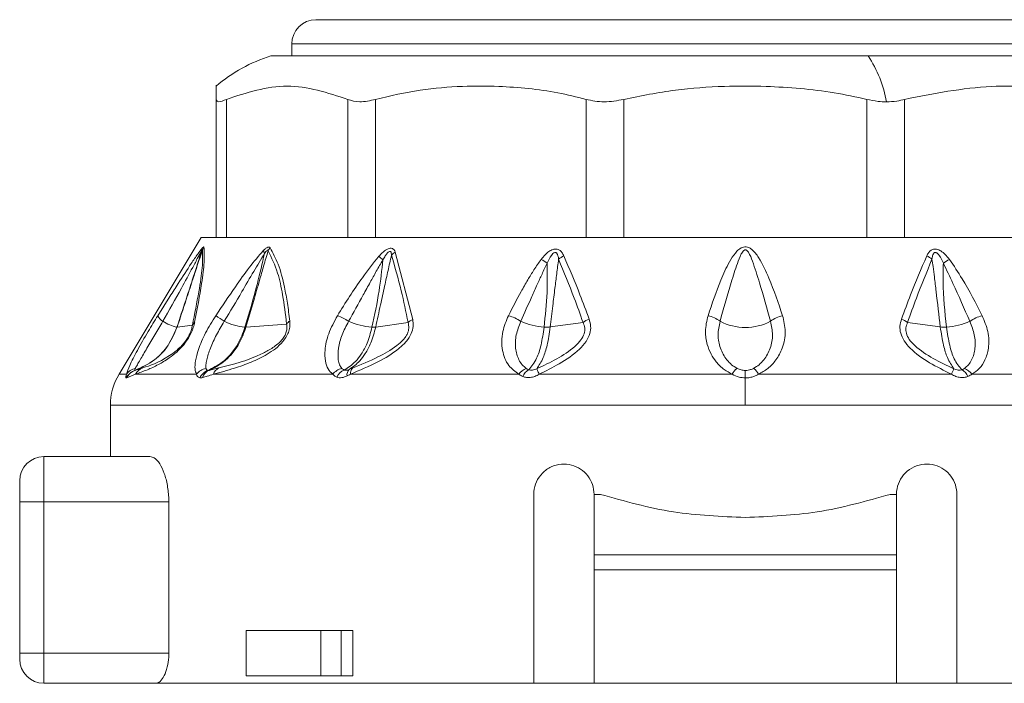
# Model space of a CAD drawing. Header units: millimetres. Extents: x -447 to 1924, y -61 to 422.
# Tile 10 of 57: x -110 to -78, y 158 to 180. Entities that reach past the tile are written whole.
import ezdxf

# ---------------------------------------------------------------- set-up
doc = ezdxf.new("R2010")
doc.units = ezdxf.units.MM

# ---------------------------------------------------------------- blocks, each defined once
blk = doc.blocks.new('Drawing View2')
at = {"color": 7, "linetype": 'Continuous', "lineweight": 18}
for p, q in [((-198.51, 1.2), (-170.11, 1.2)), ((-199.31, 0.4), (-169.31, 0.4)), ((-199.31, 0), (-199.31, 0.4)), ((-200, 0), (-180.249, 0)), ((-180.249, 0), (-168.62, 0)), ((-201.81, -6), (-201.81, -1.435)), ((-201.475, -6), (-201.475, -1.435)), ((-197.456, -6), (-197.456, -1.435)), ((-196.541, -6), (-196.541, -1.435)), ((-189.579, -6), (-189.579, -1.435)), ((-188.329, -6), (-188.329, -1.435)), ((-180.291, -6), (-180.291, -1.435)), ((-179.041, -6), (-179.041, -1.435)), ((-202.31, -6), (-205.025, -10.525)), ((-202.31, -6), (-201.81, -6)), ((-201.586, -6), (-201.798, -6)), ((-201.586, -6), (-197.324, -6)), ((-196.745, -6), (-197.324, -6)), ((-196.745, -6), (-189.363, -6)), ((-188.572, -6), (-189.363, -6)), ((-188.572, -6), (-180.048, -6)), ((-179.257, -6), (-180.048, -6)), ((-179.257, -6), (-171.875, -6)), ((-195.89, -6.487), (-195.31, -8.714)), ((-203.742, -8.59), (-203.34, -7.956)), ((-203.103, -8.975), (-202.597, -8.907)), ((-200.826, -8.974), (-199.482, -8.866)), ((-196.534, -8.969), (-195.463, -8.818)), ((-190.759, -8.964), (-189.676, -8.812)), ((-177.861, -8.964), (-178.944, -8.812)), ((-184.31, -10.403), (-184.31, -10.65)), ((-204.781, -10.525), (-205.025, -10.525)), ((-204.476, -10.525), (-204.769, -10.647)), ((-202.464, -10.525), (-204.476, -10.525)), ((-197.957, -10.525), (-201.903, -10.525)), ((-191.804, -10.525), (-197.369, -10.525)), ((-184.746, -10.525), (-191.125, -10.525)), ((-184.31, -11.554), (-184.31, -10.65)), ((-177.494, -10.525), (-183.873, -10.525)), ((-171.251, -10.525), (-176.816, -10.525)), ((-205.31, -11.554), (-205.31, -13.25)), ((-184.31, -11.554), (-205.31, -11.554)), ((-163.31, -11.554), (-184.31, -11.554)), ((-207.51, -14.75), (-207.51, -13.25)), ((-207.51, -13.25), (-204, -13.25)), ((-208.31, -14.75), (-208.31, -14.05)), ((-191.31, -14.5), (-191.31, -20.75)), ((-189.31, -14.5), (-189.101, -14.5)), ((-189.31, -16.5), (-189.31, -14.5)), ((-179.518, -14.5), (-179.31, -14.5)), ((-179.31, -14.5), (-179.31, -16.5)), ((-177.31, -20.75), (-177.31, -14.5)), ((-208.31, -14.75), (-207.51, -14.75)), ((-208.31, -19.75), (-208.31, -14.75)), ((-207.51, -19.75), (-207.51, -14.75)), ((-207.51, -14.75), (-203.377, -14.75)), ((-203.377, -19.75), (-203.377, -14.75)), ((-179.31, -16.5), (-189.31, -16.5)), ((-189.31, -17), (-189.31, -16.5)), ((-179.31, -17), (-179.31, -16.5)), ((-179.31, -17), (-189.31, -17)), ((-189.31, -20.75), (-189.31, -17)), ((-179.31, -17), (-179.31, -20.75)), ((-200.821, -19), (-200.821, -20.5)), ((-198.352, -19), (-200.821, -19)), ((-198.352, -19), (-197.679, -19)), ((-198.352, -20.5), (-198.352, -19)), ((-197.679, -20.5), (-197.679, -19)), ((-197.286, -19), (-197.679, -19)), ((-197.286, -19), (-197.286, -20.5)), ((-208.31, -19.75), (-208.31, -19.95)), ((-208.31, -19.75), (-207.51, -19.75)), ((-207.51, -20.75), (-207.51, -19.75)), ((-207.51, -19.75), (-203.377, -19.75)), ((-198.352, -20.5), (-200.821, -20.5)), ((-197.679, -20.5), (-198.352, -20.5)), ((-197.286, -20.5), (-197.679, -20.5)), ((-203.808, -20.75), (-207.51, -20.75)), ((-203.808, -20.75), (-191.31, -20.75)), ((-189.31, -20.75), (-191.31, -20.75)), ((-189.31, -20.75), (-179.31, -20.75)), ((-177.31, -20.75), (-179.31, -20.75)), ((-177.31, -20.75), (-164.812, -20.75))]:
    blk.add_line(p, q, dxfattribs=at)
for centre, radius, start, end in [((-198.51, 0.4), 0.8, 90, 180), ((-198.472, -4.918), 5.15, 107.2549, 130.4305), ((-183.458, -2.16), 3.868, 9.576, 33.9463), ((-201.98, -6.493), 0.324, 155.8429, 174.655), ((-201.805, -6.586), 0.49, 147.2626, 160.2891), ((-199.86, -6.378), 0.386, 187.5089, 203.9881), ((-199.62, -6.675), 0.526, 140.7173, 153.7493), ((-195.584, -6.967), 0.57, 122.4971, 138.7551), ((-207.326, -19.324), 16.732, 48.7638, 49.3774), ((-191.767, -8.107), 1.547, 54.1818, 62.9072), ((-189.979, -7.332), 0.791, 114.7837, 129.6376), ((-178.641, -7.332), 0.791, 50.3624, 65.2163), ((-176.853, -8.108), 1.547, 117.0941, 125.8165), ((-203.365, -8.421), 0.414, 204.0865, 239.4434), ((-202.601, -7.13), 1.913, 239.4043, 254.6198), ((-216.879, -31.819), 27.68, 56.3517, 57.0582), ((-200.625, -6.888), 2.099, 244.1185, 263.6115), ((-199.127, -9.136), 0.446, 123.9682, 142.8148), ((-198.441, -10.31), 1.837, 56.6046, 69.537), ((-196.462, -6.579), 2.401, 246.2439, 265.3332), ((-195.067, -9.233), 0.573, 115.027, 133.6959), ((-192.47, -9.838), 1.29, 55.3117, 75.3484), ((-190.826, -6.79), 2.185, 245.4117, 266.2911), ((-189.19, -9.466), 0.815, 110.5166, 126.6125), ((-185.722, -9.485), 0.913, 50.851, 78.7073), ((-184.31, -7.16), 1.82, 242.6733, 297.3267), ((-182.898, -9.485), 0.913, 101.2927, 129.149), ((-179.43, -9.466), 0.815, 53.3875, 69.4834), ((-177.794, -6.79), 2.185, 273.7089, 294.5883), ((-176.15, -9.838), 1.29, 104.6516, 124.6883), ((-203.107, -8.939), 0.0356, 267.4158, 276.3201), ((-202.321, -9.036), 0.304, 131.4359, 155.0717), ((-204.339, -10.875), 0.5, 109.1019, 153.0969), ((-204.397, -10.796), 0.47, 100.9672, 144.8077), ((-204.335, -10.856), 0.482, 109.3625, 154.2596), ((-204.068, -10.748), 0.464, 111.8132, 151.3198), ((-202.035, -10.879), 0.556, 101.6448, 140.4638), ((-201.908, -10.855), 0.489, 111.492, 154.5199), ((-201.882, -10.762), 0.399, 113.9413, 162.016), ((-201.551, -10.652), 0.374, 116.4592, 160.1268), ((-197.513, -10.891), 0.575, 104.4162, 140.4213), ((-197.369, -10.849), 0.506, 114.2513, 153.2837), ((-197.238, -10.549), 0.248, 134.0214, 187.8098), ((-197.136, -10.492), 0.235, 136.7077, 188.1385), ((-191.363, -10.842), 0.543, 110.8768, 144.3208), ((-191.197, -10.817), 0.521, 122.0688, 155.3334), ((-184.235, -10.802), 0.582, 126.5982, 151.6209), ((-184.385, -10.802), 0.582, 28.3791, 53.4018), ((-177.423, -10.817), 0.521, 24.6665, 57.9313), ((-177.257, -10.842), 0.543, 35.6794, 69.1233), ((-203.31, -11.554), 2, 149.0362, 180), ((-207.51, -14.05), 0.8, 90, 180), ((-207.51, -19.95), 0.8, 180, 270)]:
    blk.add_arc(centre, radius, start, end, dxfattribs=at)
for points, knots in [([(-201.81, -1.435), (-201.81, -1.143), (-201.81, -0.85), (-201.81, -0.997), (-201.81, -0.997)], [0, 0, 0, 0, 0.998199, 1, 1, 1, 1]), ([(-197.456, -1.435), (-198.125, -1.216), (-199.465, -0.777), (-200.805, -1.215), (-201.475, -1.435)], [0, 0, 0, 0, 0.499632, 1, 1, 1, 1]), ([(-189.579, -1.435), (-189.889, -1.357), (-190.518, -1.2), (-191.484, -1.068), (-192.535, -0.991), (-193.73, -0.994), (-195.098, -1.098), (-196.049, -1.32), (-196.541, -1.435)], [0, 0, 0, 0, 0.135419, 0.274991, 0.415244, 0.585607, 0.785782, 1, 1, 1, 1]), ([(-180.291, -1.435), (-180.648, -1.357), (-181.374, -1.2), (-182.49, -1.068), (-183.704, -0.991), (-185.084, -0.994), (-186.663, -1.098), (-187.761, -1.32), (-188.329, -1.435)], [0, 0, 0, 0, 0.135414, 0.274984, 0.415234, 0.58558, 0.78576, 1, 1, 1, 1]), ([(-172.079, -1.435), (-172.57, -1.32), (-173.521, -1.098), (-174.893, -0.996), (-176.734, -0.978), (-178.086, -1.246), (-179.041, -1.435)], [0, 0, 0, 0, 0.21393, 0.414834, 0.587057, 1, 1, 1, 1]), ([(-180.291, -1.435), (-180.167, -1.461), (-179.95, -1.507), (-179.735, -1.514), (-179.644, -1.517)], [0, 0, 0, 0, 0.573868, 1, 1, 1, 1]), ([(-179.644, -1.517), (-179.528, -1.512), (-179.317, -1.504), (-179.127, -1.456), (-179.041, -1.435)], [0, 0, 0, 0, 0.54545, 1, 1, 1, 1]), ([(-203.575, -8.777), (-203.369, -8.412), (-203.034, -7.818), (-202.651, -7.113), (-202.433, -6.698), (-202.339, -6.529), (-202.303, -6.462)], [0, 0, 0, 0, 0.470738, 0.766879, 0.908603, 1, 1, 1, 1]), ([(-203.34, -7.956), (-203.249, -7.812), (-203.014, -7.44), (-202.707, -6.971), (-202.436, -6.566), (-202.323, -6.421), (-202.276, -6.36)], [0, 0, 0, 0, 0.253563, 0.655047, 0.855267, 1, 1, 1, 1]), ([(-202.303, -6.462), (-202.353, -6.631), (-202.454, -6.97), (-202.632, -7.512), (-202.849, -8.181), (-203.012, -8.679), (-203.109, -8.975)], [0, 0, 0, 0, 0.201655, 0.404918, 0.64705, 1, 1, 1, 1]), ([(-202.266, -6.42), (-202.327, -6.604), (-202.438, -6.943), (-202.617, -7.489), (-202.836, -8.157), (-203.004, -8.67), (-203.103, -8.975)], [0, 0, 0, 0, 0.215335, 0.398234, 0.642077, 1, 1, 1, 1]), ([(-202.266, -6.42), (-202.259, -6.591), (-202.244, -6.913), (-202.384, -7.825), (-202.523, -8.529), (-202.597, -8.907)], [0, 0, 0, 0, 0.342559, 0.646235, 1, 1, 1, 1]), ([(-202.217, -6.321), (-202.206, -6.468), (-202.186, -6.75), (-202.3, -7.624), (-202.44, -8.365), (-202.523, -8.808)], [0, 0, 0, 0, 0.308412, 0.587789, 1, 1, 1, 1]), ([(-202.303, -6.462), (-202.297, -6.453), (-202.287, -6.437), (-202.276, -6.421), (-202.27, -6.415), (-202.267, -6.414), (-202.267, -6.418), (-202.266, -6.42)], [0, 0, 0, 0, 0.312066, 0.577689, 0.709478, 0.846396, 1, 1, 1, 1]), ([(-202.276, -6.36), (-202.26, -6.343), (-202.239, -6.32), (-202.222, -6.313), (-202.219, -6.318), (-202.217, -6.321)], [0, 0, 0, 0, 0.527893, 0.749645, 1, 1, 1, 1]), ([(-201.827, -8.59), (-201.611, -8.271), (-201.247, -7.733), (-200.73, -6.991), (-200.402, -6.612), (-200.242, -6.428)], [0, 0, 0, 0, 0.427707, 0.722359, 1, 1, 1, 1]), ([(-200.092, -6.443), (-200.142, -6.611), (-200.239, -6.94), (-200.397, -7.489), (-200.592, -8.164), (-200.741, -8.679), (-200.826, -8.974)], [0, 0, 0, 0, 0.1994012, 0.3895888, 0.6507497, 1, 1, 1, 1]), ([(-200.242, -6.428), (-200.216, -6.404), (-200.17, -6.363), (-200.114, -6.329), (-200.076, -6.319), (-200.047, -6.321), (-200.035, -6.335), (-200.028, -6.342)], [0, 0, 0, 0, 0.303841, 0.543349, 0.671179, 0.821746, 1, 1, 1, 1]), ([(-200.212, -6.534), (-200.198, -6.513), (-200.173, -6.477), (-200.142, -6.441), (-200.122, -6.425), (-200.11, -6.42), (-200.101, -6.422), (-200.095, -6.43), (-200.093, -6.438), (-200.092, -6.443)], [0, 0, 0, 0, 0.336697, 0.565233, 0.658713, 0.752306, 0.821694, 0.902667, 1, 1, 1, 1]), ([(-200.092, -6.443), (-199.979, -6.673), (-199.777, -7.086), (-199.595, -7.938), (-199.522, -8.538), (-199.482, -8.866)], [0, 0, 0, 0, 0.364986, 0.653176, 1, 1, 1, 1]), ([(-200.028, -6.342), (-199.933, -6.515), (-199.734, -6.88), (-199.568, -7.539), (-199.449, -8.181), (-199.401, -8.567), (-199.376, -8.766)], [0, 0, 0, 0, 0.283427, 0.598157, 0.79281, 1, 1, 1, 1]), ([(-196.432, -6.625), (-196.394, -6.584), (-196.326, -6.511), (-196.222, -6.426), (-196.133, -6.374), (-196.051, -6.351), (-195.977, -6.36), (-195.921, -6.41), (-195.901, -6.461), (-195.89, -6.487)], [0, 0, 0, 0, 0.202674, 0.363901, 0.493169, 0.594446, 0.716905, 0.852714, 1, 1, 1, 1]), ([(-196.297, -6.742), (-196.271, -6.697), (-196.227, -6.62), (-196.161, -6.528), (-196.109, -6.477), (-196.073, -6.462), (-196.055, -6.464), (-196.039, -6.472), (-196.027, -6.493), (-196.016, -6.534), (-196.014, -6.569), (-196.012, -6.592)], [0, 0, 0, 0, 0.274116, 0.463194, 0.592982, 0.653123, 0.685144, 0.720858, 0.783468, 0.856593, 1, 1, 1, 1]), ([(-191.062, -6.73), (-191.02, -6.678), (-190.944, -6.584), (-190.813, -6.468), (-190.682, -6.396), (-190.554, -6.378), (-190.448, -6.418), (-190.367, -6.501), (-190.331, -6.574), (-190.311, -6.613)], [0, 0, 0, 0, 0.195281, 0.351729, 0.494735, 0.605844, 0.71819, 0.84666, 1, 1, 1, 1]), ([(-190.861, -6.853), (-190.821, -6.764), (-190.77, -6.652), (-190.677, -6.539), (-190.629, -6.504), (-190.593, -6.498), (-190.572, -6.502), (-190.554, -6.513), (-190.526, -6.544), (-190.501, -6.616), (-190.49, -6.683), (-190.484, -6.722)], [0, 0, 0, 0, 0.388997, 0.491274, 0.578221, 0.607166, 0.63573, 0.666015, 0.700417, 0.824832, 1, 1, 1, 1]), ([(-183.077, -8.59), (-183.219, -8.174), (-183.443, -7.519), (-183.781, -6.781), (-184.028, -6.44), (-184.189, -6.336), (-184.279, -6.31), (-184.402, -6.317), (-184.529, -6.395), (-184.687, -6.563), (-184.896, -6.902), (-185.203, -7.593), (-185.409, -8.196), (-185.543, -8.59)], [0, 0, 0, 0, 0.25126, 0.396042, 0.462455, 0.47993, 0.495701, 0.509284, 0.540179, 0.56984, 0.63555, 0.761953, 1, 1, 1, 1]), ([(-183.474, -8.777), (-183.593, -8.352), (-183.779, -7.688), (-184.02, -6.925), (-184.154, -6.568), (-184.237, -6.453), (-184.266, -6.426), (-184.291, -6.415), (-184.312, -6.411), (-184.35, -6.42), (-184.391, -6.461), (-184.437, -6.532), (-184.514, -6.692), (-184.64, -7.043), (-184.861, -7.763), (-185.033, -8.375), (-185.146, -8.777)], [0, 0, 0, 0, 0.2643505, 0.412633, 0.4746961, 0.4850701, 0.4933102, 0.4966759, 0.4996534, 0.5050934, 0.5165262, 0.5306861, 0.5543543, 0.6190612, 0.7494353, 1, 1, 1, 1]), ([(-177.558, -6.73), (-177.605, -6.673), (-177.688, -6.57), (-177.832, -6.45), (-177.97, -6.385), (-178.094, -6.384), (-178.186, -6.431), (-178.258, -6.51), (-178.291, -6.577), (-178.309, -6.613)], [0, 0, 0, 0, 0.215253, 0.384528, 0.526066, 0.634008, 0.741365, 0.859377, 1, 1, 1, 1]), ([(-177.759, -6.853), (-177.798, -6.765), (-177.852, -6.647), (-177.946, -6.535), (-177.992, -6.506), (-178.019, -6.498), (-178.041, -6.5), (-178.067, -6.512), (-178.096, -6.55), (-178.12, -6.623), (-178.13, -6.686), (-178.136, -6.722)], [0, 0, 0, 0, 0.3883566, 0.5202079, 0.5615594, 0.5993846, 0.6269174, 0.6554177, 0.7206544, 0.8386, 1, 1, 1, 1]), ([(-201.542, -8.777), (-201.347, -8.45), (-201.02, -7.902), (-200.585, -7.147), (-200.332, -6.731), (-200.212, -6.534)], [0, 0, 0, 0, 0.4373839, 0.7346037, 1, 1, 1, 1]), ([(-200.212, -6.534), (-200.288, -6.864), (-200.477, -7.678), (-200.716, -8.491), (-200.859, -8.974)], [0, 0, 0, 0, 0.404874, 1, 1, 1, 1]), ([(-197.799, -8.59), (-197.535, -8.165), (-197.117, -7.491), (-196.617, -6.859), (-196.432, -6.625)], [0, 0, 0, 0, 0.629625, 1, 1, 1, 1]), ([(-197.43, -8.777), (-197.269, -8.486), (-197.032, -8.055), (-196.727, -7.503), (-196.513, -7.115), (-196.37, -6.869), (-196.297, -6.742)], [0, 0, 0, 0, 0.429633, 0.636413, 0.813229, 1, 1, 1, 1]), ([(-196.297, -6.742), (-196.333, -7.086), (-196.413, -7.832), (-196.572, -8.573), (-196.658, -8.972)], [0, 0, 0, 0, 0.460533, 1, 1, 1, 1]), ([(-196.012, -6.592), (-196.051, -6.761), (-196.129, -7.102), (-196.248, -7.648), (-196.384, -8.271), (-196.481, -8.723), (-196.534, -8.969)], [0, 0, 0, 0, 0.2134593, 0.4293792, 0.6901911, 1, 1, 1, 1]), ([(-196.012, -6.592), (-195.9, -6.977), (-195.692, -7.693), (-195.536, -8.463), (-195.463, -8.818)], [0, 0, 0, 0, 0.53826, 1, 1, 1, 1]), ([(-192.143, -8.59), (-192.006, -8.324), (-191.801, -7.926), (-191.515, -7.423), (-191.301, -7.065), (-191.143, -6.844), (-191.062, -6.73)], [0, 0, 0, 0, 0.420929, 0.628617, 0.808166, 1, 1, 1, 1]), ([(-190.484, -6.722), (-190.506, -6.883), (-190.549, -7.203), (-190.612, -7.717), (-190.682, -8.303), (-190.732, -8.731), (-190.759, -8.964)], [0, 0, 0, 0, 0.21465, 0.427263, 0.688154, 1, 1, 1, 1]), ([(-190.484, -6.722), (-190.309, -7.148), (-190.026, -7.834), (-189.772, -8.543), (-189.676, -8.812)], [0, 0, 0, 0, 0.619883, 1, 1, 1, 1]), ([(-190.311, -6.613), (-190.13, -7.039), (-189.838, -7.724), (-189.575, -8.434), (-189.475, -8.703)], [0, 0, 0, 0, 0.620107, 1, 1, 1, 1]), ([(-178.309, -6.613), (-178.49, -7.039), (-178.782, -7.725), (-179.045, -8.434), (-179.145, -8.703)], [0, 0, 0, 0, 0.620302, 1, 1, 1, 1]), ([(-178.136, -6.722), (-178.311, -7.148), (-178.594, -7.834), (-178.848, -8.543), (-178.944, -8.812)], [0, 0, 0, 0, 0.620078, 1, 1, 1, 1]), ([(-177.861, -8.964), (-177.906, -8.573), (-177.971, -8.022), (-178.052, -7.356), (-178.097, -6.999), (-178.124, -6.804), (-178.136, -6.722)], [0, 0, 0, 0, 0.523004, 0.738676, 0.891237, 1, 1, 1, 1]), ([(-176.476, -8.59), (-176.685, -8.179), (-177.006, -7.544), (-177.414, -6.942), (-177.558, -6.73)], [0, 0, 0, 0, 0.647777, 1, 1, 1, 1]), ([(-191.736, -8.777), (-191.615, -8.505), (-191.435, -8.099), (-191.201, -7.577), (-191.033, -7.208), (-190.919, -6.973), (-190.861, -6.853)], [0, 0, 0, 0, 0.4256024, 0.6341072, 0.8127261, 1, 1, 1, 1]), ([(-190.861, -6.853), (-190.858, -7.176), (-190.851, -7.885), (-190.926, -8.588), (-190.968, -8.97)], [0, 0, 0, 0, 0.4557088, 1, 1, 1, 1]), ([(-177.652, -8.97), (-177.71, -8.469), (-177.79, -7.766), (-177.766, -7.056), (-177.759, -6.853)], [0, 0, 0, 0, 0.713706, 1, 1, 1, 1]), ([(-176.884, -8.777), (-177.068, -8.359), (-177.349, -7.718), (-177.653, -7.076), (-177.759, -6.853)], [0, 0, 0, 0, 0.653194, 1, 1, 1, 1]), ([(-204.781, -10.525), (-204.75, -10.436), (-204.68, -10.235), (-204.417, -9.729), (-204.088, -9.15), (-203.85, -8.763), (-203.742, -8.59)], [0, 0, 0, 0, 0.210078, 0.472065, 0.762912, 1, 1, 1, 1]), ([(-204.487, -10.334), (-204.465, -10.296), (-204.422, -10.217), (-204.295, -9.999), (-204.105, -9.671), (-203.844, -9.227), (-203.665, -8.927), (-203.575, -8.777)], [0, 0, 0, 0, 0.117161, 0.239899, 0.491313, 0.74564, 1, 1, 1, 1]), ([(-202.464, -10.525), (-202.483, -10.471), (-202.525, -10.353), (-202.5, -10.072), (-202.396, -9.675), (-202.179, -9.158), (-201.945, -8.78), (-201.827, -8.59)], [0, 0, 0, 0, 0.137707, 0.297654, 0.485766, 0.740451, 1, 1, 1, 1]), ([(-202.147, -10.334), (-202.151, -10.296), (-202.157, -10.217), (-202.116, -9.999), (-202.011, -9.671), (-201.811, -9.228), (-201.631, -8.927), (-201.542, -8.777)], [0, 0, 0, 0, 0.117122, 0.23984, 0.491204, 0.745529, 1, 1, 1, 1]), ([(-199.376, -8.766), (-199.373, -8.819), (-199.367, -8.922), (-199.401, -9.095), (-199.478, -9.274), (-199.697, -9.584), (-200.138, -9.896), (-200.675, -10.144), (-201.281, -10.358), (-201.674, -10.464), (-201.903, -10.525)], [0, 0, 0, 0, 0.054232, 0.103303, 0.150337, 0.200897, 0.369635, 0.542742, 0.734318, 1, 1, 1, 1]), ([(-197.957, -10.525), (-198.01, -10.471), (-198.126, -10.355), (-198.211, -10.078), (-198.224, -9.689), (-198.115, -9.171), (-197.907, -8.788), (-197.799, -8.59)], [0, 0, 0, 0, 0.136663, 0.294577, 0.479617, 0.72985, 1, 1, 1, 1]), ([(-197.657, -10.334), (-197.684, -10.296), (-197.739, -10.217), (-197.789, -9.999), (-197.781, -9.671), (-197.666, -9.228), (-197.509, -8.927), (-197.43, -8.777)], [0, 0, 0, 0, 0.117118, 0.239833, 0.491188, 0.745502, 1, 1, 1, 1]), ([(-195.31, -8.714), (-195.3, -8.79), (-195.281, -8.938), (-195.352, -9.194), (-195.518, -9.451), (-195.883, -9.796), (-196.528, -10.173), (-197.067, -10.398), (-197.369, -10.525)], [0, 0, 0, 0, 0.0942, 0.182499, 0.278775, 0.389657, 0.657979, 1, 1, 1, 1]), ([(-191.804, -10.525), (-191.923, -10.436), (-192.19, -10.237), (-192.374, -9.734), (-192.378, -9.154), (-192.216, -8.765), (-192.143, -8.59)], [0, 0, 0, 0, 0.2091723, 0.4692564, 0.7606952, 1, 1, 1, 1]), ([(-191.556, -10.334), (-191.604, -10.296), (-191.702, -10.217), (-191.836, -9.999), (-191.927, -9.671), (-191.911, -9.227), (-191.794, -8.927), (-191.736, -8.777)], [0, 0, 0, 0, 0.117159, 0.239896, 0.491308, 0.745636, 1, 1, 1, 1]), ([(-189.475, -8.703), (-189.453, -8.782), (-189.41, -8.935), (-189.442, -9.193), (-189.571, -9.457), (-189.894, -9.821), (-190.436, -10.183), (-190.905, -10.416), (-191.125, -10.525)], [0, 0, 0, 0, 0.103652, 0.20385, 0.314185, 0.440662, 0.737374, 1, 1, 1, 1]), ([(-185.543, -8.59), (-185.584, -8.764), (-185.657, -9.08), (-185.59, -9.516), (-185.458, -9.851), (-185.27, -10.134), (-185.041, -10.368), (-184.836, -10.477), (-184.746, -10.525)], [0, 0, 0, 0, 0.237372, 0.431825, 0.589432, 0.718601, 0.877817, 1, 1, 1, 1]), ([(-185.146, -8.777), (-185.177, -8.927), (-185.239, -9.228), (-185.154, -9.672), (-184.976, -9.999), (-184.773, -10.217), (-184.644, -10.296), (-184.581, -10.334)], [0, 0, 0, 0, 0.254556, 0.508885, 0.760231, 0.882933, 1, 1, 1, 1]), ([(-184.038, -10.334), (-183.975, -10.296), (-183.847, -10.217), (-183.644, -9.999), (-183.466, -9.671), (-183.381, -9.227), (-183.443, -8.927), (-183.474, -8.777)], [0, 0, 0, 0, 0.11715, 0.23987, 0.49125, 0.745581, 1, 1, 1, 1]), ([(-183.873, -10.525), (-183.767, -10.466), (-183.541, -10.342), (-183.273, -10.043), (-183.053, -9.632), (-182.953, -9.122), (-183.037, -8.762), (-183.077, -8.59)], [0, 0, 0, 0, 0.1471224, 0.3124059, 0.5079405, 0.7647124, 1, 1, 1, 1]), ([(-179.145, -8.703), (-179.166, -8.78), (-179.209, -8.929), (-179.181, -9.178), (-179.065, -9.432), (-178.764, -9.788), (-178.221, -10.164), (-177.737, -10.404), (-177.494, -10.525)], [0, 0, 0, 0, 0.1017236, 0.1977442, 0.3042694, 0.4235864, 0.7110771, 1, 1, 1, 1]), ([(-177.064, -10.334), (-177.016, -10.296), (-176.918, -10.217), (-176.784, -9.999), (-176.693, -9.671), (-176.709, -9.227), (-176.826, -8.927), (-176.884, -8.777)], [0, 0, 0, 0, 0.117149, 0.239869, 0.491248, 0.745576, 1, 1, 1, 1]), ([(-176.816, -10.525), (-176.729, -10.466), (-176.545, -10.342), (-176.359, -10.044), (-176.241, -9.635), (-176.253, -9.125), (-176.404, -8.764), (-176.476, -8.59)], [0, 0, 0, 0, 0.1468149, 0.3117355, 0.5067024, 0.7623101, 1, 1, 1, 1]), ([(-203.109, -8.975), (-203.21, -9.205), (-203.39, -9.617), (-203.884, -10.118), (-204.283, -10.301), (-204.502, -10.402)], [0, 0, 0, 0, 0.361519, 0.649049, 1, 1, 1, 1]), ([(-203.103, -8.975), (-203.201, -9.198), (-203.376, -9.602), (-203.864, -10.108), (-204.268, -10.296), (-204.495, -10.401)], [0, 0, 0, 0, 0.351286, 0.635427, 1, 1, 1, 1]), ([(-202.523, -8.808), (-202.536, -8.864), (-202.56, -8.972), (-202.63, -9.154), (-202.728, -9.339), (-202.891, -9.571), (-203.12, -9.807), (-203.419, -10.036), (-203.755, -10.232), (-204.138, -10.405), (-204.353, -10.481), (-204.476, -10.525)], [0, 0, 0, 0, 0.053488, 0.101165, 0.145724, 0.192526, 0.283011, 0.383772, 0.541991, 0.738283, 1, 1, 1, 1]), ([(-202.597, -8.907), (-202.606, -8.953), (-202.623, -9.036), (-202.678, -9.183), (-202.758, -9.335), (-202.863, -9.484), (-202.983, -9.618), (-203.159, -9.778), (-203.695, -10.146), (-203.993, -10.239), (-204.241, -10.317)], [0, 0, 0, 0, 0.051327, 0.09442, 0.134349, 0.174419, 0.220939, 0.27713, 0.398157, 1, 1, 1, 1]), ([(-200.859, -8.974), (-200.927, -9.164), (-201.049, -9.498), (-201.327, -9.87), (-201.652, -10.186), (-201.92, -10.318), (-202.088, -10.4)], [0, 0, 0, 0, 0.294643, 0.521096, 0.701932, 1, 1, 1, 1]), ([(-200.826, -8.974), (-200.894, -9.162), (-201.016, -9.496), (-201.292, -9.867), (-201.616, -10.183), (-201.88, -10.315), (-202.044, -10.398)], [0, 0, 0, 0, 0.294538, 0.521008, 0.701872, 1, 1, 1, 1]), ([(-199.482, -8.866), (-199.476, -8.908), (-199.464, -8.986), (-199.485, -9.124), (-199.545, -9.269), (-199.648, -9.41), (-199.783, -9.539), (-199.991, -9.691), (-200.702, -10.067), (-201.255, -10.203), (-201.718, -10.317)], [0, 0, 0, 0, 0.051613, 0.09536, 0.137319, 0.180165, 0.228028, 0.285272, 0.402314, 1, 1, 1, 1]), ([(-200.859, -8.974), (-200.852, -8.975), (-200.84, -8.975), (-200.83, -8.974), (-200.826, -8.974)], [0, 0, 0, 0, 0.559976, 1, 1, 1, 1]), ([(-196.658, -8.972), (-196.706, -9.155), (-196.792, -9.481), (-196.993, -9.848), (-197.234, -10.17), (-197.445, -10.303), (-197.577, -10.387)], [0, 0, 0, 0, 0.287161, 0.511571, 0.692984, 1, 1, 1, 1]), ([(-196.534, -8.969), (-196.582, -9.148), (-196.668, -9.468), (-196.862, -9.83), (-197.096, -10.15), (-197.289, -10.286), (-197.41, -10.371)], [0, 0, 0, 0, 0.28629, 0.510661, 0.69222, 1, 1, 1, 1]), ([(-195.463, -8.818), (-195.449, -8.877), (-195.43, -8.962), (-195.451, -9.092), (-195.485, -9.188), (-195.541, -9.286), (-195.651, -9.427), (-195.952, -9.689), (-196.535, -10.008), (-197.026, -10.213), (-197.307, -10.33)], [0, 0, 0, 0, 0.088148, 0.127362, 0.165638, 0.20809, 0.253003, 0.357761, 0.633199, 1, 1, 1, 1]), ([(-196.658, -8.972), (-196.632, -8.973), (-196.585, -8.974), (-196.549, -8.97), (-196.534, -8.969)], [0, 0, 0, 0, 0.559847, 1, 1, 1, 1]), ([(-190.968, -8.97), (-190.996, -9.172), (-191.052, -9.559), (-191.215, -10.072), (-191.38, -10.266), (-191.474, -10.376)], [0, 0, 0, 0, 0.321949, 0.6179, 1, 1, 1, 1]), ([(-189.676, -8.812), (-189.652, -8.873), (-189.606, -8.988), (-189.628, -9.195), (-189.745, -9.41), (-190.219, -9.881), (-190.76, -10.135), (-191.209, -10.346)], [0, 0, 0, 0, 0.097572, 0.186101, 0.286324, 0.407959, 1, 1, 1, 1]), ([(-190.759, -8.964), (-190.79, -9.172), (-190.847, -9.551), (-191.004, -10.044), (-191.134, -10.236), (-191.209, -10.346)], [0, 0, 0, 0, 0.342164, 0.623264, 1, 1, 1, 1]), ([(-190.968, -8.97), (-190.925, -8.972), (-190.85, -8.973), (-190.787, -8.967), (-190.759, -8.964)], [0, 0, 0, 0, 0.559728, 1, 1, 1, 1]), ([(-178.944, -8.812), (-178.968, -8.871), (-179.012, -8.983), (-178.995, -9.183), (-178.89, -9.39), (-178.425, -9.873), (-177.875, -10.13), (-177.411, -10.346)], [0, 0, 0, 0, 0.09476, 0.180727, 0.278153, 0.391304, 1, 1, 1, 1]), ([(-177.411, -10.346), (-177.485, -10.236), (-177.616, -10.045), (-177.773, -9.551), (-177.83, -9.172), (-177.861, -8.964)], [0, 0, 0, 0, 0.37661, 0.657741, 1, 1, 1, 1]), ([(-177.652, -8.97), (-177.694, -8.972), (-177.77, -8.973), (-177.833, -8.967), (-177.861, -8.964)], [0, 0, 0, 0, 0.559727, 1, 1, 1, 1]), ([(-177.146, -10.376), (-177.237, -10.27), (-177.402, -10.079), (-177.566, -9.57), (-177.623, -9.177), (-177.652, -8.97)], [0, 0, 0, 0, 0.371267, 0.671006, 1, 1, 1, 1]), ([(-204.502, -10.402), (-204.506, -10.396), (-204.512, -10.385), (-204.495, -10.35), (-204.487, -10.334)], [0, 0, 0, 0, 0.543645, 1, 1, 1, 1]), ([(-204.495, -10.401), (-204.496, -10.402), (-204.5, -10.403), (-204.502, -10.402), (-204.502, -10.402)], [0, 0, 0, 0, 0.560002, 1, 1, 1, 1]), ([(-204.241, -10.317), (-204.291, -10.334), (-204.384, -10.366), (-204.459, -10.39), (-204.495, -10.401)], [0, 0, 0, 0, 0.534048, 1, 1, 1, 1]), ([(-202.088, -10.4), (-202.103, -10.394), (-202.133, -10.381), (-202.143, -10.349), (-202.147, -10.334)], [0, 0, 0, 0, 0.523137, 1, 1, 1, 1]), ([(-202.044, -10.398), (-202.053, -10.4), (-202.07, -10.403), (-202.082, -10.401), (-202.088, -10.4)], [0, 0, 0, 0, 0.560007, 1, 1, 1, 1]), ([(-201.718, -10.317), (-201.779, -10.333), (-201.89, -10.361), (-201.997, -10.386), (-202.044, -10.398)], [0, 0, 0, 0, 0.554562, 1, 1, 1, 1]), ([(-197.577, -10.387), (-197.595, -10.379), (-197.625, -10.365), (-197.647, -10.344), (-197.657, -10.334)], [0, 0, 0, 0, 0.574767, 1, 1, 1, 1]), ([(-197.41, -10.371), (-197.445, -10.383), (-197.509, -10.405), (-197.556, -10.393), (-197.577, -10.387)], [0, 0, 0, 0, 0.541687, 1, 1, 1, 1]), ([(-197.307, -10.33), (-197.326, -10.338), (-197.361, -10.352), (-197.395, -10.365), (-197.41, -10.371)], [0, 0, 0, 0, 0.557314, 1, 1, 1, 1]), ([(-191.474, -10.376), (-191.49, -10.369), (-191.519, -10.357), (-191.545, -10.341), (-191.556, -10.334)], [0, 0, 0, 0, 0.555851, 1, 1, 1, 1]), ([(-191.209, -10.346), (-191.231, -10.357), (-191.275, -10.378), (-191.347, -10.393), (-191.415, -10.394), (-191.454, -10.382), (-191.474, -10.376)], [0, 0, 0, 0, 0.255573, 0.503234, 0.749597, 1, 1, 1, 1]), ([(-191.125, -10.525), (-191.149, -10.478), (-191.191, -10.393), (-191.203, -10.36), (-191.209, -10.346)], [0, 0, 0, 0, 0.559299, 1, 1, 1, 1]), ([(-184.581, -10.334), (-184.539, -10.354), (-184.455, -10.392), (-184.357, -10.399), (-184.31, -10.403)], [0, 0, 0, 0, 0.511372, 1, 1, 1, 1]), ([(-184.31, -10.403), (-184.278, -10.401), (-184.219, -10.398), (-184.127, -10.374), (-184.071, -10.349), (-184.038, -10.334)], [0, 0, 0, 0, 0.325553, 0.611247, 1, 1, 1, 1]), ([(-177.411, -10.346), (-177.419, -10.366), (-177.433, -10.401), (-177.476, -10.487), (-177.494, -10.525)], [0, 0, 0, 0, 0.559282, 1, 1, 1, 1]), ([(-177.411, -10.346), (-177.388, -10.357), (-177.344, -10.378), (-177.273, -10.393), (-177.204, -10.394), (-177.166, -10.382), (-177.146, -10.376)], [0, 0, 0, 0, 0.255568, 0.50322, 0.749583, 1, 1, 1, 1]), ([(-177.146, -10.376), (-177.13, -10.369), (-177.101, -10.357), (-177.075, -10.341), (-177.064, -10.334)], [0, 0, 0, 0, 0.555849, 1, 1, 1, 1]), ([(-204.785, -10.648), (-204.793, -10.638), (-204.807, -10.619), (-204.79, -10.554), (-204.781, -10.525)], [0, 0, 0, 0, 0.552011, 1, 1, 1, 1]), ([(-204.769, -10.647), (-204.773, -10.648), (-204.779, -10.65), (-204.783, -10.649), (-204.785, -10.648)], [0, 0, 0, 0, 0.560051, 1, 1, 1, 1]), ([(-202.35, -10.645), (-202.378, -10.633), (-202.43, -10.611), (-202.453, -10.552), (-202.464, -10.525)], [0, 0, 0, 0, 0.530896, 1, 1, 1, 1]), ([(-202.261, -10.639), (-202.279, -10.643), (-202.312, -10.651), (-202.338, -10.647), (-202.35, -10.645)], [0, 0, 0, 0, 0.560194, 1, 1, 1, 1]), ([(-201.903, -10.525), (-201.971, -10.547), (-202.094, -10.587), (-202.21, -10.623), (-202.261, -10.639)], [0, 0, 0, 0, 0.555292, 1, 1, 1, 1]), ([(-197.821, -10.621), (-197.851, -10.606), (-197.902, -10.581), (-197.941, -10.542), (-197.957, -10.525)], [0, 0, 0, 0, 0.579744, 1, 1, 1, 1]), ([(-197.484, -10.583), (-197.542, -10.607), (-197.632, -10.643), (-197.746, -10.645), (-197.796, -10.629), (-197.821, -10.621)], [0, 0, 0, 0, 0.4821932, 0.7402634, 1, 1, 1, 1]), ([(-197.369, -10.525), (-197.39, -10.536), (-197.429, -10.555), (-197.467, -10.575), (-197.484, -10.583)], [0, 0, 0, 0, 0.558376, 1, 1, 1, 1]), ([(-191.67, -10.6), (-191.697, -10.588), (-191.744, -10.566), (-191.785, -10.538), (-191.804, -10.525)], [0, 0, 0, 0, 0.55931, 1, 1, 1, 1]), ([(-191.125, -10.525), (-191.173, -10.552), (-191.269, -10.605), (-191.417, -10.639), (-191.555, -10.638), (-191.631, -10.613), (-191.67, -10.6)], [0, 0, 0, 0, 0.273675, 0.544486, 0.766897, 1, 1, 1, 1]), ([(-184.746, -10.525), (-184.672, -10.563), (-184.537, -10.633), (-184.381, -10.644), (-184.31, -10.65)], [0, 0, 0, 0, 0.54913, 1, 1, 1, 1]), ([(-184.31, -10.65), (-184.258, -10.647), (-184.162, -10.641), (-184.012, -10.598), (-183.924, -10.551), (-183.873, -10.525)], [0, 0, 0, 0, 0.3329763, 0.6197469, 1, 1, 1, 1]), ([(-177.494, -10.525), (-177.446, -10.552), (-177.351, -10.605), (-177.204, -10.639), (-177.066, -10.638), (-176.989, -10.613), (-176.949, -10.6)], [0, 0, 0, 0, 0.273593, 0.542673, 0.764584, 1, 1, 1, 1]), ([(-176.949, -10.6), (-176.923, -10.588), (-176.876, -10.566), (-176.834, -10.538), (-176.816, -10.525)], [0, 0, 0, 0, 0.55931, 1, 1, 1, 1]), ([(-203.377, -14.75), (-203.377, -14.717), (-203.379, -14.53), (-203.416, -14.192), (-203.522, -13.785), (-203.678, -13.463), (-203.847, -13.279), (-203.955, -13.258), (-204, -13.25)], [0, 0, 0, 0, 0.040672, 0.229112, 0.419719, 0.623401, 0.844287, 1, 1, 1, 1]), ([(-189.31, -14.5), (-189.321, -14.39), (-189.342, -14.17), (-189.506, -13.877), (-189.749, -13.65), (-190.057, -13.513), (-190.4, -13.484), (-190.74, -13.574), (-191.032, -13.778), (-191.234, -14.069), (-191.305, -14.327), (-191.309, -14.47), (-191.31, -14.5)], [0, 0, 0, 0, 0.102692, 0.205345, 0.309125, 0.415784, 0.526123, 0.639705, 0.754182, 0.86573, 0.971495, 1, 1, 1, 1]), ([(-177.31, -14.5), (-177.32, -14.392), (-177.341, -14.176), (-177.499, -13.888), (-177.735, -13.66), (-178.042, -13.516), (-178.39, -13.482), (-178.735, -13.572), (-179.028, -13.775), (-179.229, -14.061), (-179.304, -14.318), (-179.309, -14.465), (-179.31, -14.5)], [0, 0, 0, 0, 0.100795, 0.201493, 0.304873, 0.413747, 0.527057, 0.641563, 0.753853, 0.862272, 0.967136, 1, 1, 1, 1]), ([(-184.31, -15.264), (-185.11, -15.231), (-186.752, -15.164), (-188.305, -14.725), (-189.101, -14.5)], [0, 0, 0, 0, 0.486988, 1, 1, 1, 1]), ([(-179.518, -14.5), (-180.315, -14.725), (-181.868, -15.164), (-183.51, -15.231), (-184.31, -15.264)], [0, 0, 0, 0, 0.513031, 1, 1, 1, 1]), ([(-203.808, -20.75), (-203.759, -20.737), (-203.661, -20.712), (-203.524, -20.515), (-203.423, -20.231), (-203.381, -19.954), (-203.378, -19.795), (-203.377, -19.75)], [0, 0, 0, 0, 0.237843, 0.475882, 0.706486, 0.917911, 1, 1, 1, 1])]:
    blk.add_open_spline(points, degree=3, knots=knots, dxfattribs=at)
for points in [[(-201.81, -1.435), (-201.795, -1.476), (-201.766, -1.557), (-201.572, -1.476), (-201.475, -1.435)], [(-197.456, -1.435), (-197.333, -1.476), (-197.088, -1.557), (-196.723, -1.476), (-196.541, -1.435)], [(-189.579, -1.435), (-189.382, -1.476), (-188.987, -1.557), (-188.549, -1.476), (-188.329, -1.435)]]:
    blk.add_open_spline(points, degree=3, dxfattribs=at)

msp = doc.modelspace()

# ---------------------------------------------------------------- block references
at = {"color": 7, "linetype": 'Continuous', "lineweight": 18}
msp.add_blockref('Drawing View2', (98.019, 179.108), dxfattribs=at)

doc.saveas('drawing.dxf')
